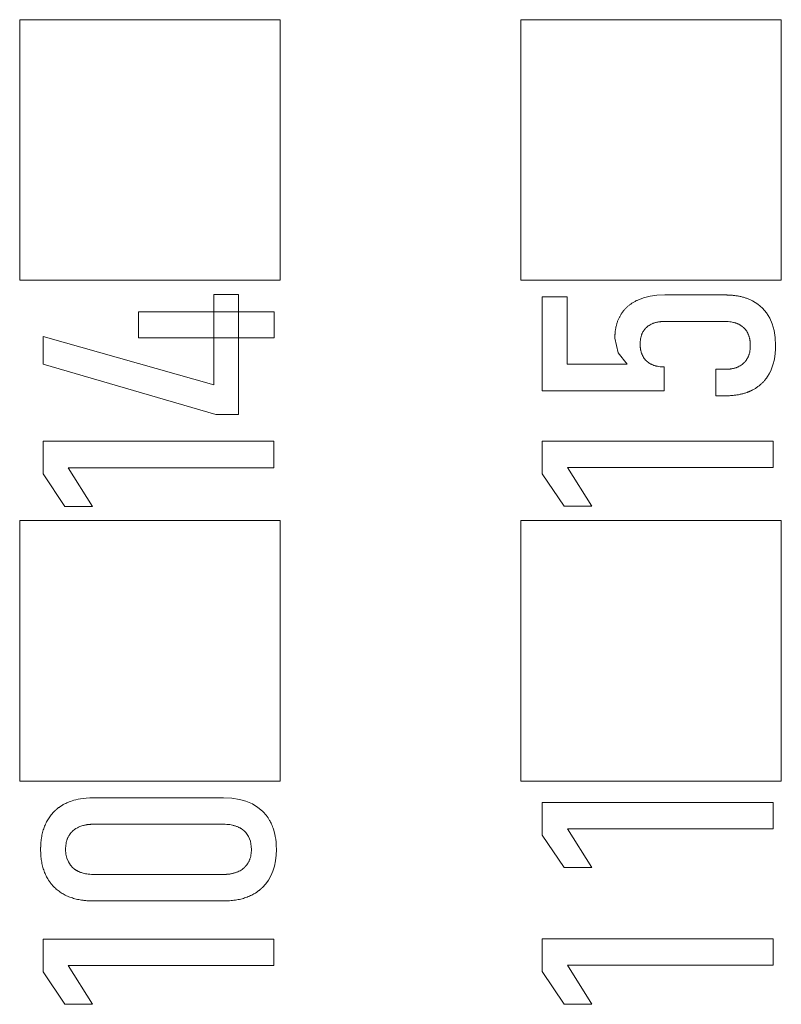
# Model space of a CAD drawing. Header units: millimetres. Extents: x 0 to 427, y 0 to 299.
# Tile 20 of 38: x 116.94 to 120.74, y 232.26 to 237.17. Entities that reach past the tile are written whole.
import ezdxf

# ---------------------------------------------------------------- set-up
doc = ezdxf.new("R2010")
doc.units = ezdxf.units.MM
doc.header["$LTSCALE"] = 23.1
doc.header["$MEASUREMENT"] = 0
doc.layers.get('0').update_dxf_attribs({"lineweight": 18})

msp = doc.modelspace()

# ---------------------------------------------------------------- linework, layer by layer
at = {"color": 0, "linetype": 'Continuous', "lineweight": 0}
for p, q in [((116.9353, 237.1693), (116.9353, 235.8693)), ((118.2353, 237.1693), (116.9353, 237.1693)), ((118.2353, 235.8693), (118.2353, 237.1693)), ((119.4353, 237.1693), (119.4353, 235.8693)), ((120.7352, 237.1693), (119.4353, 237.1693)), ((120.7352, 235.8693), (120.7352, 237.1693)), ((116.9353, 235.8693), (118.2353, 235.8693)), ((119.4353, 235.8693), (120.7352, 235.8693)), ((116.9353, 234.6693), (116.9353, 233.3693)), ((118.2353, 234.6693), (116.9353, 234.6693)), ((118.2353, 233.3693), (118.2353, 234.6693)), ((119.4353, 234.6693), (119.4353, 233.3693)), ((120.7352, 234.6693), (119.4353, 234.6693)), ((120.7352, 233.3693), (120.7352, 234.6693)), ((116.9353, 233.3693), (118.2353, 233.3693)), ((119.4353, 233.3693), (120.7352, 233.3693))]:
    msp.add_line(p, q, dxfattribs=at)
at = {"color": 32, "linetype": 'Continuous', "lineweight": 0, "true_color": 0xcd6928}
for p, q in [((117.9046, 235.7977), (117.9046, 235.3468)), ((118.0274, 235.7977), (117.9046, 235.7977)), ((118.0274, 235.1994), (118.0274, 235.7977)), ((119.5426, 235.786), (119.5426, 235.3179)), ((119.667, 235.786), (119.5426, 235.786)), ((119.667, 235.4501), (119.667, 235.786)), ((120.4562, 235.7955), (120.1544, 235.7955)), ((117.5273, 235.7122), (117.5273, 235.5821)), ((118.2048, 235.7122), (117.5273, 235.7122)), ((118.2048, 235.5821), (118.2048, 235.7122)), ((120.1544, 235.6633), (120.4562, 235.6633)), ((117.9046, 235.3468), (117.0526, 235.5886)), ((117.0526, 235.5886), (117.0526, 235.4507)), ((117.5273, 235.5821), (118.2048, 235.5821)), ((119.9048, 235.5794), (119.921, 235.5067)), ((119.921, 235.5067), (119.9659, 235.4501)), ((117.0526, 235.4507), (117.9141, 235.1994)), ((119.9659, 235.4501), (119.667, 235.4501)), ((120.1504, 235.3179), (120.1504, 235.4366)), ((120.4078, 235.4247), (120.4078, 235.2924)), ((120.4571, 235.4247), (120.4078, 235.4247)), ((119.5426, 235.3179), (120.1504, 235.3179)), ((120.4078, 235.2924), (120.4571, 235.2924)), ((117.9141, 235.1994), (118.0274, 235.1994)), ((117.0518, 235.0659), (117.0518, 234.9028)), ((118.204, 235.0659), (117.0518, 235.0659)), ((118.204, 234.9336), (118.204, 235.0659)), ((119.5427, 235.0665), (119.5427, 234.9034)), ((120.6949, 235.0665), (119.5427, 235.0665)), ((120.6949, 234.9342), (120.6949, 235.0665)), ((117.2982, 234.7402), (117.1778, 234.9336)), ((117.1778, 234.9336), (118.204, 234.9336)), ((119.7891, 234.7408), (119.6687, 234.9342)), ((119.6687, 234.9342), (120.6949, 234.9342)), ((117.0518, 234.9028), (117.1605, 234.7402)), ((119.5427, 234.9034), (119.6514, 234.7408)), ((117.1605, 234.7402), (117.2982, 234.7402)), ((119.6514, 234.7408), (119.7891, 234.7408)), ((117.9518, 233.2865), (117.3038, 233.2865)), ((119.5427, 233.2635), (119.5427, 233.1004)), ((120.6949, 233.2635), (119.5427, 233.2635)), ((120.6949, 233.1312), (120.6949, 233.2635)), ((117.1095, 233.2199), (117.1088, 233.2192)), ((117.1102, 233.2205), (117.1095, 233.2199)), ((117.1108, 233.2211), (117.1102, 233.2205)), ((117.1117, 233.2219), (117.1108, 233.2211)), ((117.1123, 233.2226), (117.1117, 233.2219)), ((117.1133, 233.2235), (117.1123, 233.2226)), ((117.1141, 233.2242), (117.1133, 233.2235)), ((117.1149, 233.2249), (117.1141, 233.2242)), ((117.1158, 233.2257), (117.1149, 233.2249)), ((117.1166, 233.2264), (117.1158, 233.2257)), ((117.1176, 233.2273), (117.1166, 233.2264)), ((118.1475, 233.2185), (118.1468, 233.2192)), ((118.1481, 233.2179), (118.1475, 233.2185)), ((118.1488, 233.2173), (118.1481, 233.2179)), ((118.1496, 233.2164), (118.1488, 233.2173)), ((118.1502, 233.2158), (118.1496, 233.2164)), ((118.1512, 233.2148), (118.1502, 233.2158)), ((118.1519, 233.2141), (118.1512, 233.2148)), ((118.1526, 233.2133), (118.1519, 233.2141)), ((118.1534, 233.2125), (118.1526, 233.2133)), ((118.1541, 233.2117), (118.1534, 233.2125)), ((118.155, 233.2107), (118.1541, 233.2117)), ((117.2896, 233.1539), (117.2915, 233.154)), ((117.2915, 233.154), (117.2931, 233.1541)), ((117.2931, 233.1541), (117.2944, 233.1541)), ((117.2944, 233.1541), (117.2955, 233.1542)), ((117.2955, 233.1542), (117.2971, 233.1542)), ((117.2971, 233.1542), (117.2981, 233.1542)), ((117.2981, 233.1542), (117.2996, 233.1543)), ((117.2996, 233.1543), (117.301, 233.1543)), ((117.301, 233.1543), (117.3024, 233.1543)), ((117.3024, 233.1543), (117.3036, 233.1543)), ((117.3036, 233.1543), (117.9518, 233.1543)), ((119.7891, 232.9378), (119.6687, 233.1312)), ((119.6687, 233.1312), (120.6949, 233.1312)), ((119.5427, 233.1004), (119.6514, 232.9378)), ((117.201, 232.9365), (117.2007, 232.9368)), ((117.2014, 232.9362), (117.201, 232.9365)), ((117.2019, 232.9358), (117.2014, 232.9362)), ((117.2022, 232.9355), (117.2019, 232.9358)), ((117.2027, 232.9351), (117.2022, 232.9355)), ((117.2032, 232.9346), (117.2027, 232.9351)), ((117.2038, 232.9341), (117.2032, 232.9346)), ((117.2045, 232.9336), (117.2038, 232.9341)), ((119.6514, 232.9378), (119.7891, 232.9378)), ((117.9518, 232.9038), (117.3038, 232.9038)), ((117.3038, 232.7715), (117.9518, 232.7715)), ((117.0518, 232.5814), (117.0518, 232.4183)), ((118.204, 232.5814), (117.0518, 232.5814)), ((118.204, 232.4491), (118.204, 232.5814)), ((119.5427, 232.5826), (119.5427, 232.4195)), ((120.6949, 232.5826), (119.5427, 232.5826)), ((120.6949, 232.4503), (120.6949, 232.5826)), ((117.0518, 232.4183), (117.1605, 232.2557)), ((117.2982, 232.2557), (117.1778, 232.4491)), ((117.1778, 232.4491), (118.204, 232.4491)), ((119.5427, 232.4195), (119.6514, 232.2569)), ((119.7891, 232.2569), (119.6687, 232.4503)), ((119.6687, 232.4503), (120.6949, 232.4503)), ((117.1605, 232.2557), (117.2982, 232.2557)), ((119.6514, 232.2569), (119.7891, 232.2569))]:
    msp.add_line(p, q, dxfattribs=at)
for points in [[(120.1544, 235.7955), (120.115, 235.7938), (120.0807, 235.7892), (120.0473, 235.7811), (120.0192, 235.7704)], [(120.6775, 235.6795), (120.6612, 235.706), (120.6415, 235.7292), (120.6184, 235.7492), (120.5918, 235.7658)], [(120.7067, 235.5429), (120.7048, 235.583), (120.6993, 235.6178), (120.6898, 235.6512), (120.6775, 235.6795)], [(117.3038, 233.2865), (117.2847, 233.2861), (117.2675, 233.285), (117.2522, 233.2834), (117.2385, 233.2814), (117.2263, 233.2791), (117.2155, 233.2766), (117.2057, 233.274), (117.197, 233.2713), (117.1891, 233.2686), (117.1821, 233.266), (117.1758, 233.2634), (117.1701, 233.2609), (117.165, 233.2585), (117.1604, 233.2562), (117.1563, 233.254), (117.1526, 233.252), (117.1492, 233.25), (117.1461, 233.2482), (117.1433, 233.2464), (117.1407, 233.2447), (117.1382, 233.2431), (117.1359, 233.2415), (117.1337, 233.24), (117.1316, 233.2385), (117.1297, 233.2371), (117.128, 233.2357), (117.1264, 233.2345), (117.1249, 233.2334), (117.1236, 233.2324), (117.1225, 233.2314), (117.1214, 233.2305), (117.1205, 233.2298), (117.1196, 233.229), (117.1189, 233.2284), (117.1176, 233.2273)], [(118.1468, 233.2192), (118.124, 233.2385), (118.0966, 233.2555), (118.0642, 233.2694), (118.0316, 233.2785), (117.9943, 233.2844), (117.9518, 233.2865)], [(118.2158, 233.029), (118.2154, 233.0479), (118.2142, 233.0648), (118.2125, 233.0799), (118.2104, 233.0933), (118.208, 233.1053), (118.2054, 233.1159), (118.2027, 233.1254), (118.2, 233.134), (118.1972, 233.1416), (118.1945, 233.1485), (118.1918, 233.1546), (118.1892, 233.1601), (118.1868, 233.165), (118.1844, 233.1695), (118.1822, 233.1735), (118.1801, 233.1771), (118.1781, 233.1803), (118.1762, 233.1833), (118.1744, 233.186), (118.1727, 233.1886), (118.171, 233.191), (118.1694, 233.1932), (118.1678, 233.1954), (118.1663, 233.1973), (118.1649, 233.1992), (118.1635, 233.2008), (118.1623, 233.2023), (118.1612, 233.2037), (118.1601, 233.205), (118.1592, 233.2061), (118.1583, 233.2071), (118.1575, 233.208), (118.1568, 233.2088), (118.1561, 233.2095), (118.155, 233.2107)], [(117.2007, 233.1213), (117.2085, 233.1277), (117.216, 233.1328), (117.2229, 233.1368), (117.2294, 233.14), (117.2353, 233.1425), (117.2407, 233.1446), (117.2456, 233.1462), (117.2501, 233.1476), (117.2542, 233.1487), (117.2579, 233.1496), (117.2613, 233.1503), (117.2645, 233.1509), (117.2674, 233.1514), (117.27, 233.1519), (117.2725, 233.1522), (117.2748, 233.1525), (117.277, 233.1528), (117.279, 233.153), (117.281, 233.1532), (117.2828, 233.1534), (117.2844, 233.1535), (117.2859, 233.1537), (117.2872, 233.1538), (117.2885, 233.1538), (117.2896, 233.1539)], [(117.2007, 232.9368), (117.1884, 232.95), (117.178, 232.9662), (117.1705, 232.9846), (117.1659, 233.0051), (117.1642, 233.029)], [(117.3038, 232.9038), (117.2939, 232.904), (117.285, 232.9045), (117.277, 232.9053), (117.2698, 232.9063), (117.2633, 232.9075), (117.2575, 232.9087), (117.2523, 232.91), (117.2476, 232.9113), (117.2434, 232.9127), (117.2395, 232.914), (117.2361, 232.9153), (117.233, 232.9166), (117.2302, 232.9178), (117.2277, 232.919), (117.2253, 232.9201), (117.2233, 232.9212), (117.2214, 232.9222), (117.2196, 232.9232), (117.2181, 232.9241), (117.2167, 232.925), (117.2154, 232.9258), (117.2142, 232.9265), (117.2131, 232.9272), (117.2121, 232.9279), (117.2112, 232.9286), (117.2103, 232.9291), (117.2095, 232.9297), (117.2088, 232.9303), (117.2081, 232.9308), (117.2074, 232.9313), (117.2068, 232.9317), (117.2063, 232.9322), (117.2058, 232.9325), (117.2053, 232.9329), (117.2049, 232.9333), (117.2045, 232.9336)]]:
    msp.add_lwpolyline(points, dxfattribs=at)
for points, knots in [([(120.0192, 235.7704), (120.0146, 235.7683), (120.0056, 235.7639), (119.9929, 235.7564), (119.983, 235.7496), (119.9755, 235.7438), (119.97, 235.7393), (119.9648, 235.7345), (119.9598, 235.7296), (119.955, 235.7246), (119.9511, 235.7202), (119.9481, 235.7166), (119.946, 235.7139), (119.9439, 235.7111), (119.9421, 235.7087), (119.9408, 235.7068), (119.9398, 235.7054), (119.9388, 235.7039), (119.9378, 235.7025), (119.937, 235.7012), (119.9364, 235.7003), (119.9359, 235.6995), (119.9355, 235.6989), (119.9352, 235.6984), (119.9349, 235.698), (119.9347, 235.6976), (119.9345, 235.6973), (119.9344, 235.6971), (119.9343, 235.6969), (119.9342, 235.6968), (119.9341, 235.6967), (119.9341, 235.6966), (119.9341, 235.6966), (119.934, 235.6965), (119.934, 235.6965), (119.934, 235.6965)], [0, 0, 0, 0, 0.125, 0.25, 0.375, 0.4375, 0.5, 0.5625, 0.625, 0.6875, 0.75, 0.78125, 0.8125, 0.84375, 0.875, 0.890625, 0.90625, 0.921875, 0.9375, 0.953125, 0.960937, 0.96875, 0.976562, 0.980469, 0.984375, 0.988281, 0.992187, 0.994141, 0.996094, 0.99707, 0.998047, 0.999023, 0.999512, 0.999756, 1, 1, 1, 1]), ([(120.5918, 235.7658), (120.5871, 235.7683), (120.5775, 235.773), (120.5623, 235.779), (120.5491, 235.7833), (120.5381, 235.7862), (120.5297, 235.7882), (120.5211, 235.7899), (120.5124, 235.7914), (120.5035, 235.7927), (120.4959, 235.7935), (120.4897, 235.7941), (120.4851, 235.7945), (120.4804, 235.7948), (120.4764, 235.795), (120.4732, 235.7952), (120.4708, 235.7953), (120.4684, 235.7953), (120.466, 235.7954), (120.464, 235.7954), (120.4624, 235.7955), (120.4611, 235.7955), (120.4601, 235.7955), (120.4593, 235.7955), (120.4587, 235.7955), (120.4581, 235.7955), (120.4576, 235.7955), (120.4571, 235.7955), (120.4569, 235.7955), (120.4567, 235.7955), (120.4565, 235.7955), (120.4564, 235.7955), (120.4563, 235.7955), (120.4563, 235.7955), (120.4562, 235.7955), (120.4562, 235.7955)], [0, 0, 0, 0, 0.125, 0.25, 0.375, 0.4375, 0.5, 0.5625, 0.625, 0.6875, 0.75, 0.78125, 0.8125, 0.84375, 0.875, 0.890625, 0.90625, 0.921875, 0.9375, 0.953125, 0.960937, 0.96875, 0.976562, 0.980469, 0.984375, 0.988281, 0.992187, 0.994141, 0.996094, 0.99707, 0.998047, 0.999023, 0.999512, 0.999756, 1, 1, 1, 1]), ([(119.934, 235.6965), (119.9316, 235.6925), (119.927, 235.6842), (119.9211, 235.6712), (119.9169, 235.6598), (119.914, 235.6503), (119.9121, 235.6431), (119.9104, 235.6357), (119.9089, 235.6281), (119.9076, 235.6204), (119.9068, 235.6138), (119.9062, 235.6085), (119.9058, 235.6044), (119.9055, 235.6004), (119.9053, 235.5969), (119.9052, 235.5942), (119.9051, 235.5921), (119.905, 235.59), (119.9049, 235.5879), (119.9049, 235.5861), (119.9049, 235.5847), (119.9048, 235.5837), (119.9048, 235.5828), (119.9048, 235.5821), (119.9048, 235.5815), (119.9048, 235.581), (119.9048, 235.5806), (119.9048, 235.5802), (119.9048, 235.58), (119.9048, 235.5798), (119.9048, 235.5797), (119.9048, 235.5796), (119.9048, 235.5795), (119.9048, 235.5794), (119.9048, 235.5794), (119.9048, 235.5794)], [0, 0, 0, 0, 0.125, 0.25, 0.375, 0.4375, 0.5, 0.5625, 0.625, 0.6875, 0.75, 0.78125, 0.8125, 0.84375, 0.875, 0.890625, 0.90625, 0.921875, 0.9375, 0.953125, 0.960938, 0.96875, 0.976563, 0.980469, 0.984375, 0.988281, 0.992188, 0.994141, 0.996094, 0.99707, 0.998047, 0.999023, 0.999512, 0.999756, 1, 1, 1, 1]), ([(120.063, 235.634), (120.0657, 235.6364), (120.0713, 235.641), (120.0805, 235.647), (120.089, 235.6512), (120.0962, 235.6541), (120.1017, 235.656), (120.1076, 235.6577), (120.1136, 235.6592), (120.1198, 235.6605), (120.1252, 235.6613), (120.1297, 235.6619), (120.133, 235.6623), (120.1364, 235.6626), (120.1394, 235.6628), (120.1417, 235.663), (120.1435, 235.6631), (120.1453, 235.6631), (120.1471, 235.6632), (120.1486, 235.6632), (120.1498, 235.6633), (120.1507, 235.6633), (120.1515, 235.6633), (120.1521, 235.6633), (120.1526, 235.6633), (120.153, 235.6633), (120.1534, 235.6633), (120.1537, 235.6633), (120.1539, 235.6633), (120.1541, 235.6633), (120.1542, 235.6633), (120.1543, 235.6633), (120.1544, 235.6633), (120.1544, 235.6633), (120.1544, 235.6633), (120.1544, 235.6633)], [0, 0, 0, 0, 0.125, 0.25, 0.375, 0.4375, 0.5, 0.5625, 0.625, 0.6875, 0.75, 0.78125, 0.8125, 0.84375, 0.875, 0.890625, 0.90625, 0.921875, 0.9375, 0.953125, 0.960938, 0.96875, 0.976563, 0.980469, 0.984375, 0.988281, 0.992188, 0.994141, 0.996094, 0.99707, 0.998047, 0.999023, 0.999512, 0.999756, 1, 1, 1, 1]), ([(120.4562, 235.6633), (120.4612, 235.6633), (120.4709, 235.663), (120.4845, 235.6615), (120.4951, 235.6594), (120.5032, 235.6573), (120.5091, 235.6554), (120.5147, 235.6533), (120.5201, 235.651), (120.5254, 235.6484), (120.5295, 235.646), (120.5328, 235.644), (120.5351, 235.6424), (120.5374, 235.6407), (120.5393, 235.6393), (120.5408, 235.6382), (120.5419, 235.6373), (120.543, 235.6364), (120.5441, 235.6354), (120.5449, 235.6347), (120.5456, 235.634), (120.5462, 235.6336), (120.5466, 235.6332), (120.5469, 235.6328), (120.5472, 235.6326), (120.5475, 235.6323), (120.5477, 235.6321), (120.5478, 235.632), (120.5479, 235.6319), (120.548, 235.6318), (120.5481, 235.6317), (120.5481, 235.6317), (120.5482, 235.6316), (120.5482, 235.6316), (120.5482, 235.6316), (120.5482, 235.6316)], [0, 0, 0, 0, 0.125, 0.25, 0.375, 0.4375, 0.5, 0.5625, 0.625, 0.6875, 0.75, 0.78125, 0.8125, 0.84375, 0.875, 0.890625, 0.90625, 0.921875, 0.9375, 0.953125, 0.960937, 0.96875, 0.976562, 0.980469, 0.984375, 0.988281, 0.992187, 0.994141, 0.996094, 0.99707, 0.998047, 0.999023, 0.999512, 0.999756, 1, 1, 1, 1]), ([(120.0308, 235.5507), (120.0308, 235.5552), (120.0312, 235.564), (120.0326, 235.5763), (120.0347, 235.5859), (120.0369, 235.5932), (120.0388, 235.5985), (120.0409, 235.6036), (120.0433, 235.6086), (120.0459, 235.6133), (120.0484, 235.6171), (120.0504, 235.62), (120.052, 235.6221), (120.0537, 235.6242), (120.0551, 235.6259), (120.0563, 235.6273), (120.0572, 235.6283), (120.0582, 235.6293), (120.0591, 235.6302), (120.0599, 235.631), (120.0605, 235.6317), (120.061, 235.6322), (120.0614, 235.6325), (120.0618, 235.6329), (120.062, 235.6331), (120.0623, 235.6333), (120.0625, 235.6335), (120.0626, 235.6337), (120.0627, 235.6338), (120.0628, 235.6338), (120.0629, 235.6339), (120.0629, 235.6339), (120.063, 235.634), (120.063, 235.634), (120.063, 235.634), (120.063, 235.634)], [0, 0, 0, 0, 0.125, 0.25, 0.375, 0.4375, 0.5, 0.5625, 0.625, 0.6875, 0.75, 0.78125, 0.8125, 0.84375, 0.875, 0.890625, 0.90625, 0.921875, 0.9375, 0.953125, 0.960938, 0.96875, 0.976563, 0.980469, 0.984375, 0.988281, 0.992188, 0.994141, 0.996094, 0.99707, 0.998047, 0.999023, 0.999512, 0.999756, 1, 1, 1, 1]), ([(120.5482, 235.6316), (120.5509, 235.629), (120.556, 235.6234), (120.5626, 235.6143), (120.5672, 235.6061), (120.5705, 235.599), (120.5726, 235.5936), (120.5745, 235.5879), (120.5762, 235.5821), (120.5776, 235.5761), (120.5785, 235.5709), (120.5792, 235.5666), (120.5796, 235.5634), (120.5799, 235.5601), (120.5802, 235.5573), (120.5803, 235.5551), (120.5804, 235.5534), (120.5805, 235.5516), (120.5806, 235.5499), (120.5806, 235.5485), (120.5807, 235.5473), (120.5807, 235.5464), (120.5807, 235.5457), (120.5807, 235.5451), (120.5807, 235.5447), (120.5807, 235.5442), (120.5807, 235.5439), (120.5807, 235.5436), (120.5807, 235.5434), (120.5807, 235.5432), (120.5807, 235.5431), (120.5807, 235.543), (120.5807, 235.543), (120.5807, 235.5429), (120.5807, 235.5429), (120.5807, 235.5429)], [0, 0, 0, 0, 0.125, 0.25, 0.375, 0.4375, 0.5, 0.5625, 0.625, 0.6875, 0.75, 0.78125, 0.8125, 0.84375, 0.875, 0.890625, 0.90625, 0.921875, 0.9375, 0.953125, 0.960938, 0.96875, 0.976563, 0.980469, 0.984375, 0.988281, 0.992188, 0.994141, 0.996094, 0.99707, 0.998047, 0.999023, 0.999512, 0.999756, 1, 1, 1, 1]), ([(120.0622, 235.4669), (120.0596, 235.4694), (120.0547, 235.4747), (120.0483, 235.4833), (120.0438, 235.4911), (120.0407, 235.4977), (120.0386, 235.5029), (120.0368, 235.5082), (120.0352, 235.5137), (120.0339, 235.5194), (120.0329, 235.5243), (120.0323, 235.5283), (120.0319, 235.5314), (120.0316, 235.5345), (120.0313, 235.5371), (120.0312, 235.5392), (120.0311, 235.5408), (120.031, 235.5424), (120.0309, 235.5441), (120.0309, 235.5454), (120.0309, 235.5465), (120.0309, 235.5474), (120.0308, 235.5481), (120.0308, 235.5486), (120.0308, 235.549), (120.0308, 235.5495), (120.0308, 235.5498), (120.0308, 235.5501), (120.0308, 235.5503), (120.0308, 235.5504), (120.0308, 235.5505), (120.0308, 235.5506), (120.0308, 235.5507), (120.0308, 235.5507), (120.0308, 235.5507), (120.0308, 235.5507)], [0, 0, 0, 0, 0.125, 0.25, 0.375, 0.4375, 0.5, 0.5625, 0.625, 0.6875, 0.75, 0.78125, 0.8125, 0.84375, 0.875, 0.890625, 0.90625, 0.921875, 0.9375, 0.953125, 0.960938, 0.96875, 0.976563, 0.980469, 0.984375, 0.988281, 0.992188, 0.994141, 0.996094, 0.99707, 0.998047, 0.999023, 0.999512, 0.999756, 1, 1, 1, 1]), ([(120.5807, 235.5429), (120.5807, 235.5383), (120.5804, 235.5293), (120.5788, 235.5165), (120.5767, 235.5065), (120.5745, 235.4989), (120.5726, 235.4934), (120.5705, 235.488), (120.568, 235.4829), (120.5654, 235.478), (120.5629, 235.474), (120.5609, 235.4709), (120.5593, 235.4687), (120.5576, 235.4664), (120.5561, 235.4646), (120.5549, 235.4632), (120.554, 235.4622), (120.5531, 235.4611), (120.5521, 235.4601), (120.5513, 235.4593), (120.5507, 235.4586), (120.5502, 235.4581), (120.5498, 235.4577), (120.5495, 235.4573), (120.5492, 235.4571), (120.549, 235.4568), (120.5488, 235.4566), (120.5486, 235.4565), (120.5485, 235.4564), (120.5484, 235.4563), (120.5483, 235.4562), (120.5483, 235.4562), (120.5483, 235.4561), (120.5482, 235.4561), (120.5482, 235.4561), (120.5482, 235.4561)], [0, 0, 0, 0, 0.125, 0.25, 0.375, 0.4375, 0.5, 0.5625, 0.625, 0.6875, 0.75, 0.78125, 0.8125, 0.84375, 0.875, 0.890625, 0.90625, 0.921875, 0.9375, 0.953125, 0.960937, 0.96875, 0.976562, 0.980469, 0.984375, 0.988281, 0.992187, 0.994141, 0.996094, 0.99707, 0.998047, 0.999023, 0.999512, 0.999756, 1, 1, 1, 1]), ([(120.1504, 235.4366), (120.1457, 235.4366), (120.1365, 235.4369), (120.1235, 235.4384), (120.1133, 235.4403), (120.1055, 235.4424), (120.0999, 235.4442), (120.0945, 235.4462), (120.0893, 235.4485), (120.0843, 235.4509), (120.0803, 235.4532), (120.0771, 235.4551), (120.0749, 235.4566), (120.0726, 235.4582), (120.0708, 235.4596), (120.0694, 235.4607), (120.0683, 235.4615), (120.0673, 235.4624), (120.0662, 235.4633), (120.0654, 235.464), (120.0647, 235.4646), (120.0642, 235.4651), (120.0638, 235.4654), (120.0635, 235.4657), (120.0632, 235.466), (120.063, 235.4662), (120.0628, 235.4664), (120.0626, 235.4666), (120.0625, 235.4667), (120.0624, 235.4667), (120.0623, 235.4668), (120.0623, 235.4668), (120.0623, 235.4669), (120.0622, 235.4669), (120.0622, 235.4669), (120.0622, 235.4669)], [0, 0, 0, 0, 0.125, 0.25, 0.375, 0.4375, 0.5, 0.5625, 0.625, 0.6875, 0.75, 0.78125, 0.8125, 0.84375, 0.875, 0.890625, 0.90625, 0.921875, 0.9375, 0.953125, 0.960937, 0.96875, 0.976562, 0.980469, 0.984375, 0.988281, 0.992187, 0.994141, 0.996094, 0.99707, 0.998047, 0.999023, 0.999512, 0.999756, 1, 1, 1, 1]), ([(120.5482, 235.4561), (120.5455, 235.4535), (120.5398, 235.4486), (120.5305, 235.4423), (120.522, 235.4378), (120.5149, 235.4347), (120.5093, 235.4326), (120.5035, 235.4307), (120.4975, 235.4291), (120.4913, 235.4278), (120.4859, 235.4268), (120.4815, 235.4262), (120.4782, 235.4258), (120.4748, 235.4255), (120.472, 235.4252), (120.4696, 235.4251), (120.4679, 235.425), (120.4661, 235.4249), (120.4644, 235.4248), (120.4629, 235.4248), (120.4617, 235.4248), (120.4608, 235.4247), (120.46, 235.4247), (120.4594, 235.4247), (120.4589, 235.4247), (120.4585, 235.4247), (120.4581, 235.4247), (120.4578, 235.4247), (120.4576, 235.4247), (120.4575, 235.4247), (120.4573, 235.4247), (120.4573, 235.4247), (120.4572, 235.4247), (120.4572, 235.4247), (120.4571, 235.4247), (120.4571, 235.4247)], [0, 0, 0, 0, 0.125, 0.25, 0.375, 0.4375, 0.5, 0.5625, 0.625, 0.6875, 0.75, 0.78125, 0.8125, 0.84375, 0.875, 0.890625, 0.90625, 0.921875, 0.9375, 0.953125, 0.960938, 0.96875, 0.976563, 0.980469, 0.984375, 0.988281, 0.992188, 0.994141, 0.996094, 0.99707, 0.998047, 0.999024, 0.999512, 0.999756, 1, 1, 1, 1]), ([(120.5923, 235.3217), (120.5969, 235.3241), (120.6059, 235.3293), (120.6186, 235.3379), (120.6285, 235.3458), (120.636, 235.3525), (120.6414, 235.3577), (120.6467, 235.3632), (120.6517, 235.3689), (120.6565, 235.3748), (120.6604, 235.3798), (120.6633, 235.384), (120.6655, 235.3872), (120.6677, 235.3904), (120.6694, 235.3932), (120.6707, 235.3954), (120.6718, 235.3971), (120.6727, 235.3988), (120.6737, 235.4005), (120.6745, 235.4019), (120.6752, 235.403), (120.6756, 235.4039), (120.676, 235.4046), (120.6764, 235.4052), (120.6766, 235.4057), (120.6768, 235.4061), (120.677, 235.4065), (120.6772, 235.4068), (120.6773, 235.4069), (120.6773, 235.4071), (120.6774, 235.4072), (120.6775, 235.4073), (120.6775, 235.4073), (120.6775, 235.4074), (120.6775, 235.4074), (120.6775, 235.4074)], [0, 0, 0, 0, 0.125, 0.25, 0.375, 0.4375, 0.5, 0.5625, 0.625, 0.6875, 0.75, 0.78125, 0.8125, 0.84375, 0.875, 0.890625, 0.90625, 0.921875, 0.9375, 0.953125, 0.960937, 0.96875, 0.976562, 0.980469, 0.984375, 0.988281, 0.992187, 0.994141, 0.996094, 0.99707, 0.998047, 0.999023, 0.999512, 0.999756, 1, 1, 1, 1]), ([(120.4571, 235.2924), (120.4637, 235.2924), (120.4767, 235.2927), (120.4954, 235.2941), (120.5104, 235.296), (120.522, 235.298), (120.5306, 235.2997), (120.5389, 235.3016), (120.5471, 235.3038), (120.5551, 235.3062), (120.5616, 235.3084), (120.5668, 235.3103), (120.5706, 235.3117), (120.5743, 235.3132), (120.5774, 235.3146), (120.5798, 235.3156), (120.5816, 235.3165), (120.5835, 235.3173), (120.5853, 235.3181), (120.5867, 235.3189), (120.5879, 235.3195), (120.5888, 235.3199), (120.5895, 235.3203), (120.5901, 235.3206), (120.5906, 235.3208), (120.591, 235.321), (120.5914, 235.3212), (120.5917, 235.3214), (120.5918, 235.3215), (120.592, 235.3215), (120.5921, 235.3216), (120.5922, 235.3216), (120.5923, 235.3217), (120.5923, 235.3217), (120.5923, 235.3217), (120.5923, 235.3217)], [0, 0, 0, 0, 0.125, 0.25, 0.375, 0.4375, 0.5, 0.5625, 0.625, 0.6875, 0.75, 0.78125, 0.8125, 0.84375, 0.875, 0.890625, 0.90625, 0.921875, 0.9375, 0.953125, 0.960938, 0.96875, 0.976563, 0.980469, 0.984375, 0.988281, 0.992188, 0.994141, 0.996094, 0.99707, 0.998047, 0.999023, 0.999512, 0.999756, 1, 1, 1, 1]), ([(117.1088, 233.2192), (117.1031, 233.2136), (117.0923, 233.2018), (117.0783, 233.1824), (117.0684, 233.1647), (117.0616, 233.1498), (117.057, 233.1381), (117.0529, 233.126), (117.0494, 233.1135), (117.0465, 233.1005), (117.0444, 233.0893), (117.0431, 233.0802), (117.0422, 233.0732), (117.0415, 233.0661), (117.041, 233.0601), (117.0406, 233.0553), (117.0404, 233.0516), (117.0402, 233.0479), (117.0401, 233.0442), (117.04, 233.041), (117.0399, 233.0385), (117.0399, 233.0366), (117.0399, 233.0351), (117.0398, 233.0338), (117.0398, 233.0328), (117.0398, 233.0319), (117.0398, 233.0311), (117.0398, 233.0305), (117.0398, 233.0301), (117.0398, 233.0297), (117.0398, 233.0295), (117.0398, 233.0293), (117.0398, 233.0291), (117.0398, 233.0291), (117.0398, 233.029), (117.0398, 233.029)], [0, 0, 0, 0, 0.125, 0.25, 0.375, 0.4375, 0.5, 0.5625, 0.625, 0.6875, 0.75, 0.78125, 0.8125, 0.84375, 0.875, 0.890625, 0.90625, 0.921875, 0.9375, 0.953125, 0.960938, 0.96875, 0.976563, 0.980469, 0.984375, 0.988281, 0.992188, 0.994141, 0.996094, 0.99707, 0.998047, 0.999023, 0.999512, 0.999756, 1, 1, 1, 1]), ([(117.9518, 233.1543), (117.9574, 233.1543), (117.9682, 233.154), (117.9834, 233.1524), (117.9953, 233.1502), (118.0044, 233.1479), (118.011, 233.146), (118.0173, 233.1438), (118.0234, 233.1413), (118.0293, 233.1386), (118.0339, 233.1362), (118.0376, 233.1341), (118.0402, 233.1324), (118.0428, 233.1307), (118.045, 233.1293), (118.0466, 233.1281), (118.0478, 233.1271), (118.0491, 233.1262), (118.0503, 233.1253), (118.0513, 233.1245), (118.052, 233.1238), (118.0526, 233.1233), (118.0531, 233.1229), (118.0535, 233.1226), (118.0538, 233.1223), (118.0541, 233.1221), (118.0543, 233.1219), (118.0545, 233.1217), (118.0546, 233.1216), (118.0547, 233.1215), (118.0548, 233.1214), (118.0548, 233.1214), (118.0549, 233.1213), (118.0549, 233.1213), (118.0549, 233.1213)], [0, 0, 0, 0, 0.125, 0.25, 0.375, 0.4375, 0.5, 0.5625, 0.625, 0.6875, 0.75, 0.78125, 0.8125, 0.84375, 0.875, 0.890625, 0.90625, 0.921875, 0.9375, 0.953125, 0.960938, 0.96875, 0.976563, 0.980469, 0.984375, 0.988281, 0.992188, 0.994141, 0.996094, 0.99707, 0.998047, 0.999023, 0.999512, 1, 1, 1, 1]), ([(117.1642, 233.029), (117.1642, 233.034), (117.1646, 233.0437), (117.1663, 233.0573), (117.1687, 233.068), (117.1712, 233.0761), (117.1734, 233.082), (117.1758, 233.0876), (117.1785, 233.0931), (117.1815, 233.0983), (117.1843, 233.1025), (117.1866, 233.1058), (117.1884, 233.1082), (117.1903, 233.1105), (117.1919, 233.1124), (117.1932, 233.1139), (117.1942, 233.115), (117.1953, 233.1161), (117.1963, 233.1171), (117.1972, 233.118), (117.1979, 233.1187), (117.1985, 233.1193), (117.199, 233.1197), (117.1993, 233.12), (117.1996, 233.1203), (117.1999, 233.1205), (117.2001, 233.1208), (117.2003, 233.1209), (117.2004, 233.121), (117.2005, 233.1211), (117.2006, 233.1212), (117.2006, 233.1212), (117.2007, 233.1213), (117.2007, 233.1213), (117.2007, 233.1213), (117.2007, 233.1213)], [0, 0, 0, 0, 0.125, 0.25, 0.375, 0.4375, 0.5, 0.5625, 0.625, 0.6875, 0.75, 0.78125, 0.8125, 0.84375, 0.875, 0.890625, 0.90625, 0.921875, 0.9375, 0.953125, 0.960938, 0.96875, 0.976563, 0.980469, 0.984375, 0.988281, 0.992188, 0.994141, 0.996094, 0.99707, 0.998047, 0.999023, 0.999512, 0.999756, 1, 1, 1, 1]), ([(117.0398, 233.029), (117.0398, 233.0188), (117.0405, 232.9989), (117.0438, 232.9708), (117.0483, 232.9488), (117.0529, 232.9321), (117.057, 232.92), (117.0616, 232.9084), (117.0667, 232.8971), (117.0723, 232.8863), (117.0775, 232.8777), (117.0819, 232.871), (117.0853, 232.8661), (117.0889, 232.8613), (117.092, 232.8574), (117.0945, 232.8543), (117.0965, 232.852), (117.0985, 232.8498), (117.1005, 232.8475), (117.1022, 232.8457), (117.1035, 232.8443), (117.1046, 232.8432), (117.1054, 232.8423), (117.1062, 232.8416), (117.1067, 232.841), (117.1072, 232.8405), (117.1077, 232.8401), (117.108, 232.8397), (117.1082, 232.8395), (117.1084, 232.8393), (117.1086, 232.8392), (117.1087, 232.8391), (117.1087, 232.839), (117.1088, 232.8389), (117.1088, 232.8389), (117.1088, 232.8389)], [0, 0, 0, 0, 0.125, 0.25, 0.375, 0.4375, 0.5, 0.5625, 0.625, 0.6875, 0.75, 0.78125, 0.8125, 0.84375, 0.875, 0.890625, 0.90625, 0.921875, 0.9375, 0.953125, 0.960937, 0.96875, 0.976562, 0.980469, 0.984375, 0.988281, 0.992187, 0.994141, 0.996094, 0.99707, 0.998047, 0.999023, 0.999512, 0.999756, 1, 1, 1, 1]), ([(118.0914, 233.029), (118.0914, 233.0241), (118.091, 233.0145), (118.0893, 233.0009), (118.0869, 232.9902), (118.0844, 232.9821), (118.0823, 232.9762), (118.0798, 232.9705), (118.0771, 232.9651), (118.0741, 232.9598), (118.0714, 232.9556), (118.0691, 232.9524), (118.0672, 232.95), (118.0654, 232.9477), (118.0637, 232.9458), (118.0624, 232.9443), (118.0614, 232.9432), (118.0604, 232.9421), (118.0593, 232.941), (118.0584, 232.9401), (118.0577, 232.9394), (118.0571, 232.9389), (118.0567, 232.9384), (118.0563, 232.9381), (118.056, 232.9378), (118.0558, 232.9376), (118.0555, 232.9374), (118.0553, 232.9372), (118.0552, 232.9371), (118.0551, 232.937), (118.0551, 232.9369), (118.055, 232.9369), (118.055, 232.9368), (118.0549, 232.9368), (118.0549, 232.9368), (118.0549, 232.9368)], [0, 0, 0, 0, 0.125, 0.25, 0.375, 0.4375, 0.5, 0.5625, 0.625, 0.6875, 0.75, 0.78125, 0.8125, 0.84375, 0.875, 0.890625, 0.90625, 0.921875, 0.9375, 0.953125, 0.960938, 0.96875, 0.976563, 0.980469, 0.984375, 0.988281, 0.992188, 0.994141, 0.996094, 0.99707, 0.998047, 0.999023, 0.999512, 0.999756, 1, 1, 1, 1]), ([(118.0549, 232.9368), (118.0519, 232.9341), (118.0455, 232.929), (118.035, 232.9223), (118.0253, 232.9176), (118.0172, 232.9143), (118.0108, 232.9121), (118.0042, 232.9102), (117.9974, 232.9085), (117.9904, 232.9071), (117.9843, 232.9061), (117.9794, 232.9054), (117.9756, 232.905), (117.9718, 232.9046), (117.9685, 232.9044), (117.9659, 232.9042), (117.964, 232.9041), (117.962, 232.904), (117.96, 232.9039), (117.9583, 232.9039), (117.9569, 232.9039), (117.9559, 232.9038), (117.9551, 232.9038), (117.9544, 232.9038), (117.9539, 232.9038), (117.9534, 232.9038), (117.9529, 232.9038), (117.9526, 232.9038), (117.9524, 232.9038), (117.9522, 232.9038), (117.9521, 232.9038), (117.952, 232.9038), (117.9519, 232.9038), (117.9519, 232.9038), (117.9518, 232.9038), (117.9518, 232.9038)], [0, 0, 0, 0, 0.125, 0.25, 0.375, 0.4375, 0.5, 0.5625, 0.625, 0.6875, 0.75, 0.78125, 0.8125, 0.84375, 0.875, 0.890625, 0.90625, 0.921875, 0.9375, 0.953125, 0.960938, 0.96875, 0.976563, 0.980469, 0.984375, 0.988281, 0.992188, 0.994141, 0.996094, 0.99707, 0.998047, 0.999023, 0.999512, 0.999756, 1, 1, 1, 1]), ([(117.1088, 232.8389), (117.1146, 232.8333), (117.1267, 232.8228), (117.1466, 232.8091), (117.1646, 232.7994), (117.18, 232.7928), (117.192, 232.7883), (117.2044, 232.7843), (117.2172, 232.7809), (117.2305, 232.778), (117.242, 232.776), (117.2514, 232.7747), (117.2585, 232.7739), (117.2658, 232.7731), (117.2719, 232.7726), (117.2769, 232.7723), (117.2807, 232.7721), (117.2845, 232.7719), (117.2883, 232.7718), (117.2915, 232.7717), (117.2941, 232.7716), (117.296, 232.7716), (117.2976, 232.7716), (117.2989, 232.7715), (117.2999, 232.7715), (117.3009, 232.7715), (117.3017, 232.7715), (117.3023, 232.7715), (117.3028, 232.7715), (117.3031, 232.7715), (117.3033, 232.7715), (117.3035, 232.7715), (117.3037, 232.7715), (117.3037, 232.7715), (117.3038, 232.7715), (117.3038, 232.7715)], [0, 0, 0, 0, 0.125, 0.25, 0.375, 0.4375, 0.5, 0.5625, 0.625, 0.6875, 0.75, 0.78125, 0.8125, 0.84375, 0.875, 0.890625, 0.90625, 0.921875, 0.9375, 0.953125, 0.960938, 0.96875, 0.976563, 0.980469, 0.984375, 0.988281, 0.992188, 0.994141, 0.996094, 0.99707, 0.998047, 0.999023, 0.999512, 0.999756, 1, 1, 1, 1]), ([(117.9518, 232.7715), (117.9623, 232.7715), (117.9828, 232.7722), (118.0116, 232.7754), (118.0342, 232.7798), (118.0514, 232.7844), (118.0638, 232.7884), (118.0758, 232.7928), (118.0873, 232.7979), (118.0984, 232.8034), (118.1072, 232.8084), (118.1141, 232.8127), (118.1191, 232.8161), (118.124, 232.8196), (118.128, 232.8226), (118.1311, 232.825), (118.1335, 232.8269), (118.1358, 232.8288), (118.138, 232.8308), (118.1399, 232.8324), (118.1414, 232.8338), (118.1425, 232.8348), (118.1434, 232.8356), (118.1441, 232.8363), (118.1447, 232.8368), (118.1452, 232.8373), (118.1457, 232.8378), (118.146, 232.8381), (118.1462, 232.8383), (118.1464, 232.8385), (118.1466, 232.8386), (118.1467, 232.8388), (118.1467, 232.8388), (118.1468, 232.8389), (118.1468, 232.8389), (118.1468, 232.8389)], [0, 0, 0, 0, 0.125, 0.25, 0.375, 0.4375, 0.5, 0.5625, 0.625, 0.6875, 0.75, 0.78125, 0.8125, 0.84375, 0.875, 0.890625, 0.90625, 0.921875, 0.9375, 0.953125, 0.960938, 0.96875, 0.976563, 0.980469, 0.984375, 0.988281, 0.992188, 0.994141, 0.996094, 0.99707, 0.998047, 0.999023, 0.999512, 0.999756, 1, 1, 1, 1])]:
    msp.add_open_spline(points, degree=3, knots=knots, dxfattribs=at)
for points in [[(120.6775, 235.4074), (120.697, 235.4446), (120.7067, 235.4899), (120.7067, 235.5429)], [(118.0549, 233.1213), (118.079, 233.0996), (118.0914, 233.0688), (118.0914, 233.029)], [(118.1468, 232.8389), (118.1926, 232.8836), (118.2158, 232.9471), (118.2158, 233.029)]]:
    msp.add_open_spline(points, degree=3, dxfattribs=at)

doc.saveas('drawing.dxf')
